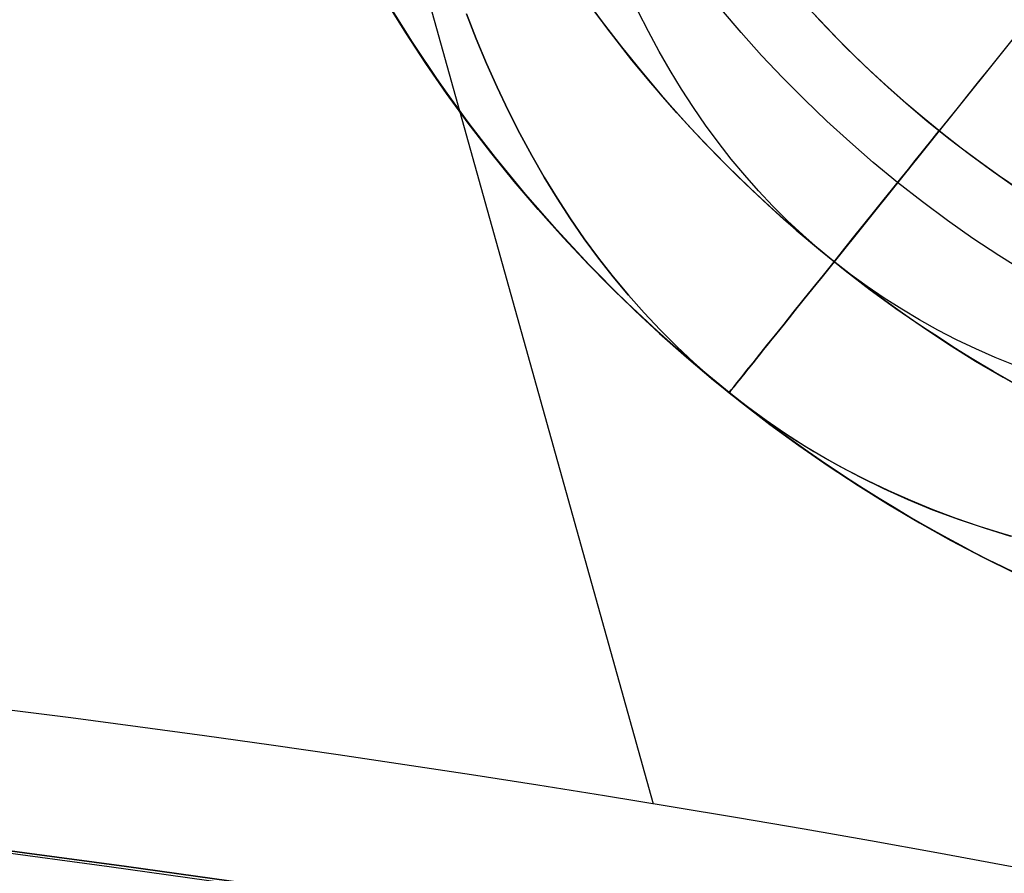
# Model space of a CAD drawing. Extents: x 5157 to 5867, y -156 to 1031.
# Tile 60 of 87: x 5523.38 to 5526.36, y 683.8 to 686.39. Entities that reach past the tile are written whole.
import ezdxf

# ---------------------------------------------------------------- set-up
doc = ezdxf.new("R2010")
doc.units = 0
doc.layers.add('1', color=7, linetype='CONTINUOUS')

msp = doc.modelspace()

# ---------------------------------------------------------------- linework, layer by layer
at = {"layer": '1', "color": 39}
msp.add_line((5519.1561, 705.9717, 26.2828), (5525.2976, 684.0135, 26.2828), dxfattribs=at)
at = {"layer": '1', "color": 35}
for p, q in [((5528.3513, 688.7797, 103.5073), (5525.8461, 685.6569, 103.5073)), ((5525.5276, 685.2598, 104.8995), (5525.5276, 685.2598, 104.0162))]:
    msp.add_line(p, q, dxfattribs=at)
for points in [[(5525.8461, 685.6569), (5525.7979, 685.6968), (5525.751, 685.7382), (5525.7052, 685.7811), (5525.6607, 685.8256), (5525.6174, 685.8716), (5525.5754, 685.9192), (5525.5345, 685.9682), (5525.4949, 686.0188), (5525.4565, 686.0709), (5525.4193, 686.1245), (5525.3834, 686.1797), (5525.3487, 686.2364), (5525.3152, 686.2946), (5525.2829, 686.3543), (5525.2518, 686.4156)], [(5526.4327, 684.8106), (5526.3591, 684.8315), (5526.2869, 684.8541), (5526.216, 684.8785), (5526.1465, 684.9046), (5526.0784, 684.9324), (5526.0117, 684.9619), (5525.9464, 684.9931), (5525.8824, 685.0261), (5525.8199, 685.0607), (5525.7586, 685.0971), (5525.6988, 685.1352), (5525.6404, 685.175), (5525.5833, 685.2166), (5525.5276, 685.2598), (5525.4733, 685.3048), (5525.4204, 685.3515), (5525.3688, 685.3999), (5525.3187, 685.4501), (5525.2699, 685.5019), (5525.2225, 685.5555), (5525.1764, 685.6108), (5525.1318, 685.6678), (5525.0885, 685.7265), (5525.0466, 685.787), (5525.0061, 685.8491), (5524.9669, 685.913), (5524.9292, 685.9786), (5524.8928, 686.046), (5524.8578, 686.115), (5524.8241, 686.1858), (5524.7919, 686.2582), (5524.761, 686.3324), (5524.7315, 686.4083)], [(5524.7315, 686.4083), (5524.761, 686.3324), (5524.7919, 686.2582), (5524.8241, 686.1858), (5524.8578, 686.115), (5524.8928, 686.046), (5524.9292, 685.9786), (5524.9669, 685.913), (5525.0061, 685.8491), (5525.0466, 685.787), (5525.0885, 685.7265), (5525.1318, 685.6678), (5525.1764, 685.6108), (5525.2225, 685.5555), (5525.2699, 685.5019), (5525.3187, 685.4501), (5525.3688, 685.3999), (5525.4204, 685.3515), (5525.4733, 685.3048), (5525.5276, 685.2598)], [(5526.3952, 685.3417), (5526.3348, 685.3663), (5526.2756, 685.3925), (5526.2177, 685.4202), (5526.1609, 685.4494), (5526.1054, 685.4802), (5526.0511, 685.5125), (5525.998, 685.5463), (5525.9462, 685.5816), (5525.8955, 685.6185), (5525.8461, 685.6569)], [(5525.5276, 685.2598), (5525.5895, 685.212), (5525.653, 685.1662), (5525.7182, 685.1226), (5525.7851, 685.0811), (5525.8537, 685.0417), (5525.924, 685.0044), (5525.996, 684.9692), (5526.0697, 684.9361), (5526.1451, 684.9051), (5526.2222, 684.8763), (5526.301, 684.8496), (5526.3814, 684.8249)], [(5524.0078, 683.7718), (5523.6482, 683.8225), (5523.2882, 683.8707), (5522.928, 683.9164), (5522.5674, 683.9595), (5522.2066, 684.0001), (5521.8454, 684.0382), (5521.4841, 684.0737), (5521.1225, 684.1066), (5520.7607, 684.137), (5520.3987, 684.1649), (5520.0365, 684.1901), (5519.6742, 684.2128), (5519.3117, 684.233), (5518.9492, 684.2505), (5518.5865, 684.2655), (5518.2237, 684.2778), (5517.8609, 684.2876), (5517.498, 684.2948), (5517.135, 684.2994), (5516.7721, 684.3014)]]:
    msp.add_lwpolyline(points, dxfattribs=at)
msp.add_polyline3d([(5525.5276, 685.2598, 104.0162), (5525.4169, 685.3516, 104.0162), (5525.3092, 685.447, 104.0162), (5525.2047, 685.5457, 104.0162), (5525.1033, 685.6477, 104.0162), (5525.0052, 685.753, 104.0162), (5524.9106, 685.8612, 104.0162), (5524.8193, 685.9724, 104.0162), (5524.7317, 686.0864, 104.0162), (5524.6476, 686.2032, 104.0162), (5524.5673, 686.3225, 104.0162), (5524.4908, 686.4443, 104.0162)], dxfattribs=at)
at = {"layer": '1', "color": 35, "extrusion": (0, 0, -1)}
for centre, radius in [((-5528.3513, 688.7797, -104.0162), 4.5125), ((-5528.3513, 688.7797, -103.5073), 4.0035), ((-5528.3513, 688.7797, -104.5252), 4.0035), ((-5528.3513, 688.7797, -104.0162), 3.4946)]:
    msp.add_circle(centre, radius, dxfattribs=at)
at = {"layer": '1', "color": 35, "extrusion": (0.780025, -0.625749, 4.33873e-30)}
msp.add_circle((3992.6206, 104.0162, 3881.2474), 0.509, dxfattribs=at)
msp.add_circle((3992.6206, 104.0162, 3881.2474), 0.509, dxfattribs=at)
at = {"layer": '1', "color": 39, "extrusion": (0, 0, -1)}
for centre, radius in [((-5517.0465, 632.7578, -24.5425), 78.0144), ((-5517.0465, 632.7578, -24.5425), 77.8291), ((-5517.0465, 632.7578, -16.9823), 77.8291)]:
    msp.add_arc(centre, radius, 35.680008, 155.680008, dxfattribs=at)
at = {"layer": '1', "color": 39}
for centre, radius, start, end in [((5517.0465, 632.7578, 16.9823), 78.0144, 24.319992, 144.319992), ((5517.0465, 632.7578, 20.7624), 78.0144, 24.319992, 144.319992), ((5516.6915, 631.7188, 26.2828), 52.9981, 69.73265, 98.0876)]:
    msp.add_arc(centre, radius, start, end, dxfattribs=at)
at = {"layer": '1', "color": 35, "extrusion": (0, 0, -1)}
for centre, radius, start, end in [((-5516.6223, 632.5079, -251.484), 65.4903, 38.737165, 218.737165), ((-5516.6223, 632.5079, -251.484), 64.4903, 38.737165, 218.737165), ((-5516.6223, 632.5079, -52.6073), 62.5, 38.737165, 218.737165), ((-5516.6223, 632.5079, -103.5073), 62.5, 38.737165, 218.737165), ((-5516.6223, 632.5079, -275), 65.4903, 38.737165, 218.737165), ((-5516.6223, 632.5079, -225), 62.5222, 97.195356, 160.278975), ((-5516.6223, 632.5079, -226), 62.5222, 97.195356, 160.278975), ((-5528.3513, 688.7797, -104.4578), 4.5125, 38.7372, 218.7372), ((-5528.3513, 688.7797, -104.0162), 4.5125, 38.7372, 218.7372), ((-5528.3513, 688.7797, -104.5252), 4.0035, 354.1031, 218.7372), ((-5528.3513, 688.7797, -103.5073), 4.0035, 18.9224, 218.7372), ((-5528.3513, 688.7797, -104.4578), 4.5125, 218.7372, 38.7372), ((-5528.3513, 688.7797, -106.7068), 3.6956, 218.7372, 38.7372), ((-5516.6223, 632.5079, -103.5073), 51.7937, 38.73717, 218.73717), ((-5516.6223, 632.5079, -101.5073), 50.5208, 38.73717, 218.73717), ((-5516.6223, 632.5079, -52.6073), 50.5208, 38.73717, 218.73717), ((-5528.3513, 688.7797, -103.5073), 4.0035, 270.4743, 353.9183), ((-5528.3513, 688.7797, -104.0162), 3.4946, 270.0646, 346.9756), ((-5528.3513, 688.7797, -104.0162), 4.5125, 308.7372, 347.0177), ((-5528.3513, 688.7797, -104.5252), 4.0035, 218.7372, 340.033), ((-5528.3513, 688.7797, -104.0162), 4.5125, 270.7564, 308.7372)]:
    msp.add_arc(centre, radius, start, end, dxfattribs=at)
at = {"layer": '1', "color": 39, "extrusion": (1.89338e-06, -1.42044e-06, -1)}
msp.add_arc((-5513.4095, 627.8633, -20.7467), 77.9945, 42.379123, 135.866251, dxfattribs=at)
at = {"layer": '1', "color": 35}
for centre, radius, start, end in [((5516.6223, 632.5079, 275), 64.4903, 321.262835, 141.262835), ((5516.6223, 632.5079, 101.5073), 62.5, 321.262835, 141.262835), ((5516.6223, 632.5079, 47.8105), 62.5, 321.262835, 141.262835), ((5516.6223, 632.5079, 102.5073), 62.5, 321.262835, 141.262835), ((5516.6236, 632.5483, 42.5073), 61.9531, 51.240395, 89.835356), ((5516.6223, 632.5079, 106.7964), 51.7937, 321.26283, 141.26283)]:
    msp.add_arc(centre, radius, start, end, dxfattribs=at)
at = {"layer": '1', "color": 35, "extrusion": (0.780025, -0.625749, -1.40768e-12)}
msp.add_arc((3994.5194, 104.8995, 3881.2474), 2.4078, 90, 180, dxfattribs=at)

doc.saveas('drawing.dxf')
